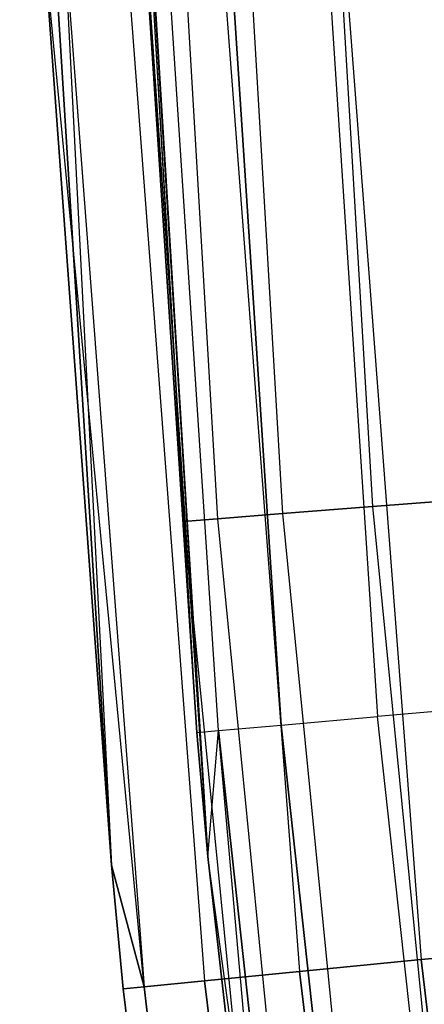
# Model space of a CAD drawing. Extents: x -175 to 175, y -175 to 175.
# Tile 129 of 130: x -125.44 to -123.35, y -12.3 to -7.22. Entities that reach past the tile are written whole.
import ezdxf

# ---------------------------------------------------------------- set-up
doc = ezdxf.new("R2010")
doc.units = 0
doc.header["$LTSCALE"] = 25.4
doc.layers.get('0').update_dxf_attribs({"linetype": 'CONTINUOUS'})

# ---------------------------------------------------------------- blocks, each defined once
blk = doc.blocks.new('SANTANA_PODLOGOWA_STL')
at = {"color": 0}
for p, q in [((-124.9646, -11.5797, 2.4963), (-125.438, -3.9454, 20.6547)), ((-125.438, -3.9454, 19.338), (-124.9646, -11.5797, 2.4963)), ((-125.438, -3.9454, 19.338), (-124.9646, -11.5797, 2.4963)), ((-125.438, -3.9454, 20.6547), (-124.9646, -11.5797, 248.4964)), ((-125.438, -3.9454, 20.6547), (-124.9646, -11.5797, 248.4964)), ((-124.9646, -11.5797, 2.4963), (-125.438, -3.9454, 20.6547)), ((-124.5243, -10.8945, 2.4963), (-124.9377, -3.9454, 19.338)), ((-124.9377, -3.9454, 19.338), (-124.4668, -11.5335, 2.4963)), ((-124.5243, -10.8945, 2.4963), (-124.9377, -3.9454, 19.338)), ((-124.4668, -11.5335, 2.4963), (-124.9377, -3.9454, 20.6547)), ((-124.4668, -11.5335, 2.4963), (-124.9377, -3.9454, 20.6547)), ((-124.9377, -3.9454, 19.338), (-124.4668, -11.5335, 2.4963)), ((-125.4362, -4, 19.9943), (-124.9646, -11.5797, 2.4963)), ((-125.4362, -4, 19.9943), (-124.9646, -11.5797, 2.4963)), ((-124.4668, -11.5335, 2.4963), (-124.936, -4, 19.9941)), ((-124.4668, -11.5335, 2.4963), (-124.936, -4, 19.9941)), ((-123.9044, -4.8682, 250.2284), (-123.6177, -9.7289, 250.2284)), ((-123.9044, -4.8682, 250.2284), (-123.6177, -9.7289, 250.2284)), ((-123.9044, -4.8682, 246.7643), (-123.6177, -9.7289, 246.7643)), ((-123.9044, -4.8682, 246.7643), (-123.6177, -9.7289, 246.7643)), ((-123.9044, -4.8682, 4.2284), (-123.6177, -9.7289, 4.2284)), ((-123.9044, -4.8682, 4.2284), (-123.6177, -9.7289, 4.2284)), ((-123.9044, -4.8682, 0.7643), (-123.6177, -9.7289, 0.7643)), ((-123.9044, -4.8682, 0.7643), (-123.6177, -9.7289, 0.7643)), ((-124.8813, -4.9066, 248.7944), (-124.5924, -9.8056, 248.7944)), ((-124.8813, -4.9066, 248.1983), (-124.5924, -9.8056, 248.1983)), ((-124.8813, -4.9066, 248.7944), (-124.5924, -9.8056, 248.7944)), ((-124.8813, -4.9066, 248.1983), (-124.5924, -9.8056, 248.1983)), ((-124.8813, -4.9066, 2.7944), (-124.5924, -9.8056, 2.7944)), ((-124.8813, -4.9066, 2.1983), (-124.5924, -9.8056, 2.1983)), ((-124.8813, -4.9066, 2.7944), (-124.5924, -9.8056, 2.7944)), ((-124.8813, -4.9066, 2.1983), (-124.5924, -9.8056, 2.1983)), ((-124.7057, -4.8997, 249.3641), (-124.4172, -9.7918, 249.3641)), ((-124.7057, -4.8997, 249.3641), (-124.4172, -9.7918, 249.3641)), ((-124.7057, -4.8997, 247.6286), (-124.4172, -9.7918, 247.6286)), ((-124.7057, -4.8997, 247.6286), (-124.4172, -9.7918, 247.6286)), ((-124.7057, -4.8997, 3.3641), (-124.4172, -9.7918, 3.3641)), ((-124.7057, -4.8997, 3.3641), (-124.4172, -9.7918, 3.3641)), ((-124.7057, -4.8997, 1.6286), (-124.4172, -9.7918, 1.6286)), ((-124.7057, -4.8997, 1.6286), (-124.4172, -9.7918, 1.6286)), ((-124.3701, -4.8865, 249.8567), (-124.0824, -9.7655, 249.8567)), ((-124.3701, -4.8865, 249.8567), (-124.0824, -9.7655, 249.8567)), ((-124.3701, -4.8865, 247.136), (-124.0824, -9.7655, 247.136)), ((-124.3701, -4.8865, 247.136), (-124.0824, -9.7655, 247.136)), ((-124.3701, -4.8865, 3.8567), (-124.0824, -9.7655, 3.8567)), ((-124.3701, -4.8865, 3.8567), (-124.0824, -9.7655, 3.8567)), ((-124.3701, -4.8865, 1.136), (-124.0824, -9.7655, 1.136)), ((-124.3701, -4.8865, 1.136), (-124.0824, -9.7655, 1.136)), ((-124.4451, -5.4334, 249.7433), (-124.0897, -10.8564, 249.7433)), ((-124.4451, -5.4334, 249.7433), (-124.0897, -10.8564, 249.7433)), ((-124.0897, -10.8564, 1.2494), (-124.4451, -5.4334, 1.2494)), ((-124.0897, -10.8564, 1.2494), (-124.4451, -5.4334, 1.2494)), ((-123.946, -5.4116, 250.1898), (-123.592, -10.8129, 250.1898)), ((-123.946, -5.4116, 250.1898), (-123.592, -10.8129, 250.1898)), ((-123.946, -5.4116, 0.8029), (-123.592, -10.8129, 0.8029)), ((-123.946, -5.4116, 0.8029), (-123.592, -10.8129, 0.8029)), ((-124.5243, -10.8945, 2.4963), (-124.881, -5.4524, 2.4963)), ((-124.881, -5.4524, 248.4964), (-124.4668, -11.5335, 2.4963)), ((-124.881, -5.4524, 248.4964), (-124.5243, -10.8945, 248.4964)), ((-124.881, -5.4524, 248.4964), (-124.4668, -11.5335, 2.4963)), ((-124.881, -5.4524, 248.4964), (-124.5243, -10.8945, 248.4964)), ((-124.5243, -10.8945, 2.4963), (-124.881, -5.4524, 2.4963)), ((-124.4125, -10.8847, 249.1569), (-124.7689, -5.4475, 249.1569)), ((-124.4125, -10.8847, 249.1569), (-124.7689, -5.4475, 249.1569)), ((-124.4125, -10.8847, 1.8358), (-124.7689, -5.4475, 1.8358)), ((-124.4125, -10.8847, 1.8358), (-124.7689, -5.4475, 1.8358)), ((-124.4033, -6.7449, 250.4289), (-123.9943, -12.1276, 250.4289)), ((-124.4033, -6.7449, 250.4289), (-123.9943, -12.1276, 250.4289)), ((-124.4033, -6.7449, 0.5638), (-123.9943, -12.1276, 0.5638)), ((-124.4033, -6.7449, 0.5638), (-123.9943, -12.1276, 0.5638)), ((-123.7749, -6.7109, 250.8061), (-123.368, -12.0664, 250.8061)), ((-123.7749, -6.7109, 250.8061), (-123.368, -12.0664, 250.8061)), ((-123.7749, -6.7109, 0.1867), (-123.368, -12.0664, 0.1867)), ((-123.7749, -6.7109, 0.1867), (-123.368, -12.0664, 0.1867)), ((-125.3159, -6.7944, 2.4963), (-124.9646, -11.5797, 2.4963)), ((-124.9646, -11.5797, 248.4964), (-125.3159, -6.7944, 248.4964)), ((-124.7968, -12.2061, 249.2221), (-125.3159, -6.7944, 248.4964)), ((-124.9646, -11.5797, 248.4964), (-125.3159, -6.7944, 248.4964)), ((-124.7968, -12.2061, 249.2221), (-125.3159, -6.7944, 248.4964)), ((-125.3159, -6.7944, 2.4963), (-124.9646, -11.5797, 2.4963)), ((-125.2085, -6.7886, 249.2221), (-124.7968, -12.2061, 249.2221)), ((-125.2085, -6.7886, 249.2221), (-124.7968, -12.2061, 249.2221)), ((-125.2085, -6.7886, 1.7706), (-124.9646, -11.5797, 2.4963)), ((-125.2085, -6.7886, 1.7706), (-124.9646, -11.5797, 2.4963)), ((-125.2085, -6.7886, 1.7706), (-124.7968, -12.2061, 1.7706)), ((-125.2085, -6.7886, 1.7706), (-124.7968, -12.2061, 1.7706)), ((-124.8952, -6.7716, 249.8853), (-124.4847, -12.1756, 249.8853)), ((-124.8952, -6.7716, 249.8853), (-124.4847, -12.1756, 249.8853)), ((-124.8952, -6.7716, 1.1074), (-124.4847, -12.1756, 1.1074)), ((-124.8952, -6.7716, 1.1074), (-124.4847, -12.1756, 1.1074)), ((-123.6177, -9.7289, 250.2284), (-123.0645, -9.6854, 250.4462)), ((-123.6177, -9.7289, 250.2284), (-123.0645, -9.6854, 250.4462)), ((-123.0645, -9.6854, 246.5465), (-123.6177, -9.7289, 246.7643)), ((-123.0645, -9.6854, 246.5465), (-123.6177, -9.7289, 246.7643)), ((-123.6177, -9.7289, 4.2284), (-123.0645, -9.6854, 4.4462)), ((-123.6177, -9.7289, 4.2284), (-123.0645, -9.6854, 4.4462)), ((-123.0645, -9.6854, 0.5465), (-123.6177, -9.7289, 0.7643)), ((-123.0645, -9.6854, 0.5465), (-123.6177, -9.7289, 0.7643)), ((-124.0824, -9.7655, 249.8567), (-123.6177, -9.7289, 250.2284)), ((-124.0824, -9.7655, 249.8567), (-123.6177, -9.7289, 250.2284)), ((-123.6177, -9.7289, 246.7643), (-124.0824, -9.7655, 247.136)), ((-123.6177, -9.7289, 246.7643), (-124.0824, -9.7655, 247.136)), ((-124.0824, -9.7655, 3.8567), (-123.6177, -9.7289, 4.2284)), ((-124.0824, -9.7655, 3.8567), (-123.6177, -9.7289, 4.2284)), ((-123.6177, -9.7289, 0.7643), (-124.0824, -9.7655, 1.136)), ((-123.6177, -9.7289, 0.7643), (-124.0824, -9.7655, 1.136)), ((-123.6177, -9.7289, 250.2284), (-123.1405, -14.5746, 250.2284)), ((-123.6177, -9.7289, 250.2284), (-123.1405, -14.5746, 250.2284)), ((-123.6177, -9.7289, 246.7643), (-123.1405, -14.5746, 246.7643)), ((-123.6177, -9.7289, 246.7643), (-123.1405, -14.5746, 246.7643)), ((-123.6177, -9.7289, 4.2284), (-123.1405, -14.5746, 4.2284)), ((-123.6177, -9.7289, 4.2284), (-123.1405, -14.5746, 4.2284)), ((-123.6177, -9.7289, 0.7643), (-123.1405, -14.5746, 0.7643)), ((-123.6177, -9.7289, 0.7643), (-123.1405, -14.5746, 0.7643)), ((-124.5924, -9.8056, 248.7944), (-124.4172, -9.7918, 249.3641)), ((-124.5924, -9.8056, 248.7944), (-124.4172, -9.7918, 249.3641)), ((-124.4172, -9.7918, 247.6286), (-124.5924, -9.8056, 248.1983)), ((-124.4172, -9.7918, 247.6286), (-124.5924, -9.8056, 248.1983)), ((-124.5924, -9.8056, 2.7944), (-124.4172, -9.7918, 3.3641)), ((-124.5924, -9.8056, 2.7944), (-124.4172, -9.7918, 3.3641)), ((-124.4172, -9.7918, 1.6286), (-124.5924, -9.8056, 2.1983)), ((-124.4172, -9.7918, 1.6286), (-124.5924, -9.8056, 2.1983)), ((-124.4172, -9.7918, 249.3641), (-124.0824, -9.7655, 249.8567)), ((-124.4172, -9.7918, 249.3641), (-124.0824, -9.7655, 249.8567)), ((-124.0824, -9.7655, 247.136), (-124.4172, -9.7918, 247.6286)), ((-124.0824, -9.7655, 247.136), (-124.4172, -9.7918, 247.6286)), ((-124.4172, -9.7918, 3.3641), (-124.0824, -9.7655, 3.8567)), ((-124.4172, -9.7918, 3.3641), (-124.0824, -9.7655, 3.8567)), ((-124.0824, -9.7655, 1.136), (-124.4172, -9.7918, 1.6286)), ((-124.0824, -9.7655, 1.136), (-124.4172, -9.7918, 1.6286)), ((-124.4172, -9.7918, 249.3641), (-123.9369, -14.6689, 249.3641)), ((-124.4172, -9.7918, 249.3641), (-123.9369, -14.6689, 249.3641)), ((-124.4172, -9.7918, 247.6286), (-123.9369, -14.6689, 247.6286)), ((-124.4172, -9.7918, 247.6286), (-123.9369, -14.6689, 247.6286)), ((-124.4172, -9.7918, 3.3641), (-123.9369, -14.6689, 3.3641)), ((-124.4172, -9.7918, 3.3641), (-123.9369, -14.6689, 3.3641)), ((-124.4172, -9.7918, 1.6286), (-123.9369, -14.6689, 1.6286)), ((-124.4172, -9.7918, 1.6286), (-123.9369, -14.6689, 1.6286)), ((-124.0824, -9.7655, 249.8567), (-123.6034, -14.6294, 249.8567)), ((-124.0824, -9.7655, 249.8567), (-123.6034, -14.6294, 249.8567)), ((-124.0824, -9.7655, 247.136), (-123.6034, -14.6294, 247.136)), ((-124.0824, -9.7655, 247.136), (-123.6034, -14.6294, 247.136)), ((-124.0824, -9.7655, 3.8567), (-123.6034, -14.6294, 3.8567)), ((-124.0824, -9.7655, 3.8567), (-123.6034, -14.6294, 3.8567)), ((-124.0824, -9.7655, 1.136), (-123.6034, -14.6294, 1.136)), ((-124.0824, -9.7655, 1.136), (-123.6034, -14.6294, 1.136)), ((-124.5924, -9.8056, 248.7944), (-124.1114, -14.6895, 248.7944)), ((-124.5924, -9.8056, 248.1983), (-124.5924, -9.8056, 248.7944)), ((-124.5924, -9.8056, 248.1983), (-124.1114, -14.6895, 248.1983)), ((-124.5924, -9.8056, 248.7944), (-124.1114, -14.6895, 248.7944)), ((-124.5924, -9.8056, 248.1983), (-124.5924, -9.8056, 248.7944)), ((-124.5924, -9.8056, 248.1983), (-124.1114, -14.6895, 248.1983)), ((-124.5924, -9.8056, 2.7944), (-124.1114, -14.6895, 2.7944)), ((-124.5924, -9.8056, 2.1983), (-124.5924, -9.8056, 2.7944)), ((-124.5924, -9.8056, 2.1983), (-124.1114, -14.6895, 2.1983)), ((-124.5924, -9.8056, 2.7944), (-124.1114, -14.6895, 2.7944)), ((-124.5924, -9.8056, 2.1983), (-124.5924, -9.8056, 2.7944)), ((-124.5924, -9.8056, 2.1983), (-124.1114, -14.6895, 2.1983)), ((-122.9753, -10.7589, 250.4462), (-123.592, -10.8129, 250.1898)), ((-122.9753, -10.7589, 250.4462), (-123.592, -10.8129, 250.1898)), ((-122.9753, -10.7589, 0.5465), (-123.592, -10.8129, 0.8029)), ((-122.9753, -10.7589, 0.5465), (-123.592, -10.8129, 0.8029)), ((-124.0897, -10.8564, 249.7433), (-123.592, -10.8129, 250.1898)), ((-124.0897, -10.8564, 249.7433), (-123.592, -10.8129, 250.1898)), ((-124.0897, -10.8564, 1.2494), (-123.592, -10.8129, 0.8029)), ((-124.0897, -10.8564, 1.2494), (-123.592, -10.8129, 0.8029)), ((-123.0027, -16.1936, 250.1898), (-123.592, -10.8129, 250.1898)), ((-123.0027, -16.1936, 250.1898), (-123.592, -10.8129, 250.1898)), ((-123.0027, -16.1936, 0.8029), (-123.592, -10.8129, 0.8029)), ((-123.0027, -16.1936, 0.8029), (-123.592, -10.8129, 0.8029)), ((-124.4125, -10.8847, 249.1569), (-124.0897, -10.8564, 249.7433)), ((-124.4125, -10.8847, 249.1569), (-124.0897, -10.8564, 249.7433)), ((-124.4125, -10.8847, 1.8358), (-124.0897, -10.8564, 1.2494)), ((-124.4125, -10.8847, 1.8358), (-124.0897, -10.8564, 1.2494)), ((-124.0897, -10.8564, 249.7433), (-123.498, -16.2588, 249.7433)), ((-124.0897, -10.8564, 249.7433), (-123.498, -16.2588, 249.7433)), ((-123.498, -16.2588, 1.2494), (-124.0897, -10.8564, 1.2494)), ((-123.498, -16.2588, 1.2494), (-124.0897, -10.8564, 1.2494)), ((-124.5243, -10.8945, 248.4964), (-124.4125, -10.8847, 249.1569)), ((-124.5243, -10.8945, 248.4964), (-124.4125, -10.8847, 249.1569)), ((-124.5243, -10.8945, 2.4963), (-124.4125, -10.8847, 1.8358)), ((-124.5243, -10.8945, 2.4963), (-124.4125, -10.8847, 1.8358)), ((-124.4668, -11.5335, 2.4963), (-124.5243, -10.8945, 2.4963)), ((-124.5243, -10.8945, 248.4964), (-124.4668, -11.5335, 2.4963)), ((-124.5243, -10.8945, 248.4964), (-124.4668, -11.5335, 2.4963)), ((-124.5243, -10.8945, 248.4964), (-124.4668, -11.5335, 248.4964)), ((-124.5243, -10.8945, 248.4964), (-124.4668, -11.5335, 248.4964)), ((-124.4668, -11.5335, 2.4963), (-124.5243, -10.8945, 2.4963)), ((-124.4668, -11.5335, 248.4964), (-124.4125, -10.8847, 249.1569)), ((-124.4668, -11.5335, 248.4964), (-124.4125, -10.8847, 249.1569)), ((-124.4668, -11.5335, 2.4963), (-124.4125, -10.8847, 1.8358)), ((-124.4668, -11.5335, 2.4963), (-124.4125, -10.8847, 1.8358)), ((-123.9306, -16.3158, 248.4964), (-124.4125, -10.8847, 249.1569)), ((-124.4125, -10.8847, 249.1569), (-123.8193, -16.3011, 249.1569)), ((-124.4125, -10.8847, 249.1569), (-123.8193, -16.3011, 249.1569)), ((-123.9306, -16.3158, 248.4964), (-124.4125, -10.8847, 249.1569)), ((-123.8193, -16.3011, 1.8358), (-124.4125, -10.8847, 1.8358)), ((-123.8193, -16.3011, 1.8358), (-124.4125, -10.8847, 1.8358)), ((-124.9646, -11.5797, 2.4963), (-124.9646, -11.5797, 248.4964)), ((-124.9646, -11.5797, 2.4963), (-124.9646, -11.5797, 248.4964)), ((-124.9646, -11.5797, 2.4963), (-124.904, -12.2166, 2.4963)), ((-124.904, -12.2166, 248.4964), (-124.9646, -11.5797, 248.4964)), ((-124.904, -12.2166, 248.4964), (-124.9646, -11.5797, 248.4964)), ((-124.7968, -12.2061, 249.2221), (-124.9646, -11.5797, 248.4964)), ((-124.7968, -12.2061, 249.2221), (-124.9646, -11.5797, 248.4964)), ((-124.9646, -11.5797, 2.4963), (-124.904, -12.2166, 2.4963)), ((-124.9646, -11.5797, 2.4963), (-124.7968, -12.2061, 1.7706)), ((-124.9646, -11.5797, 2.4963), (-124.7968, -12.2061, 1.7706)), ((-124.4668, -11.5335, 248.4964), (-124.4668, -11.5335, 2.4963)), ((-124.4668, -11.5335, 248.4964), (-124.4668, -11.5335, 2.4963)), ((-124.4668, -11.5335, 248.4964), (-123.9306, -16.3158, 248.4964)), ((-123.9306, -16.3158, 2.4963), (-124.4668, -11.5335, 2.4963)), ((-124.4668, -11.5335, 248.4964), (-123.9306, -16.3158, 248.4964)), ((-123.9306, -16.3158, 2.4963), (-124.4668, -11.5335, 2.4963)), ((-123.8193, -16.3011, 1.8358), (-124.4668, -11.5335, 2.4963)), ((-123.8193, -16.3011, 1.8358), (-124.4668, -11.5335, 2.4963)), ((-123.368, -12.0664, 250.8061), (-122.6597, -11.9971, 250.9843)), ((-123.368, -12.0664, 250.8061), (-122.6597, -11.9971, 250.9843)), ((-122.6597, -11.9971, 0.0084), (-123.368, -12.0664, 0.1867)), ((-122.6597, -11.9971, 0.0084), (-123.368, -12.0664, 0.1867)), ((-123.9943, -12.1276, 250.4289), (-123.368, -12.0664, 250.8061)), ((-123.9943, -12.1276, 250.4289), (-123.368, -12.0664, 250.8061)), ((-123.368, -12.0664, 0.1867), (-123.9943, -12.1276, 0.5638)), ((-123.368, -12.0664, 0.1867), (-123.9943, -12.1276, 0.5638)), ((-123.368, -12.0664, 250.8061), (-122.7295, -17.3992, 250.8061)), ((-123.368, -12.0664, 250.8061), (-122.7295, -17.3992, 250.8061)), ((-122.7295, -17.3992, 0.1867), (-123.368, -12.0664, 0.1867)), ((-122.7295, -17.3992, 0.1867), (-123.368, -12.0664, 0.1867)), ((-124.4847, -12.1756, 249.8853), (-123.9943, -12.1276, 250.4289)), ((-124.4847, -12.1756, 249.8853), (-123.9943, -12.1276, 250.4289)), ((-123.9943, -12.1276, 0.5638), (-124.4847, -12.1756, 1.1074)), ((-123.9943, -12.1276, 0.5638), (-124.4847, -12.1756, 1.1074)), ((-123.9943, -12.1276, 250.4289), (-123.3526, -17.4875, 250.4289)), ((-123.9943, -12.1276, 250.4289), (-123.3526, -17.4875, 250.4289)), ((-123.3526, -17.4875, 0.5638), (-123.9943, -12.1276, 0.5638)), ((-123.3526, -17.4875, 0.5638), (-123.9943, -12.1276, 0.5638)), ((-124.7968, -12.2061, 249.2221), (-124.4847, -12.1756, 249.8853)), ((-124.7968, -12.2061, 249.2221), (-124.4847, -12.1756, 249.8853)), ((-124.4847, -12.1756, 1.1074), (-124.7968, -12.2061, 1.7706)), ((-124.4847, -12.1756, 1.1074), (-124.7968, -12.2061, 1.7706)), ((-124.4847, -12.1756, 249.8853), (-123.8404, -17.5567, 249.8853)), ((-124.4847, -12.1756, 249.8853), (-123.8404, -17.5567, 249.8853)), ((-123.8404, -17.5567, 1.1074), (-124.4847, -12.1756, 1.1074)), ((-123.8404, -17.5567, 1.1074), (-124.4847, -12.1756, 1.1074)), ((-124.904, -12.2166, 248.4964), (-124.7968, -12.2061, 249.2221)), ((-124.904, -12.2166, 248.4964), (-124.7968, -12.2061, 249.2221)), ((-124.7968, -12.2061, 1.7706), (-124.904, -12.2166, 2.4963)), ((-124.7968, -12.2061, 1.7706), (-124.904, -12.2166, 2.4963)), ((-124.904, -12.2166, 2.4963), (-124.904, -12.2166, 248.4964)), ((-124.904, -12.2166, 2.4963), (-124.904, -12.2166, 248.4964)), ((-124.904, -12.2166, 2.4963), (-124.2575, -17.6158, 2.4963)), ((-124.2575, -17.6158, 248.4964), (-124.904, -12.2166, 248.4964)), ((-124.2575, -17.6158, 248.4964), (-124.904, -12.2166, 248.4964)), ((-124.904, -12.2166, 2.4963), (-124.2575, -17.6158, 2.4963)), ((-124.7968, -12.2061, 249.2221), (-124.1509, -17.6007, 249.2221)), ((-124.7968, -12.2061, 249.2221), (-124.1509, -17.6007, 249.2221)), ((-124.1509, -17.6007, 1.7706), (-124.7968, -12.2061, 1.7706)), ((-124.1509, -17.6007, 1.7706), (-124.7968, -12.2061, 1.7706))]:
    blk.add_line(p, q, dxfattribs=at)

msp = doc.modelspace()

# ---------------------------------------------------------------- block references
at = {"color": 253}
msp.add_blockref('SANTANA_PODLOGOWA_STL', (0, 0), dxfattribs=at)

doc.saveas('drawing.dxf')
